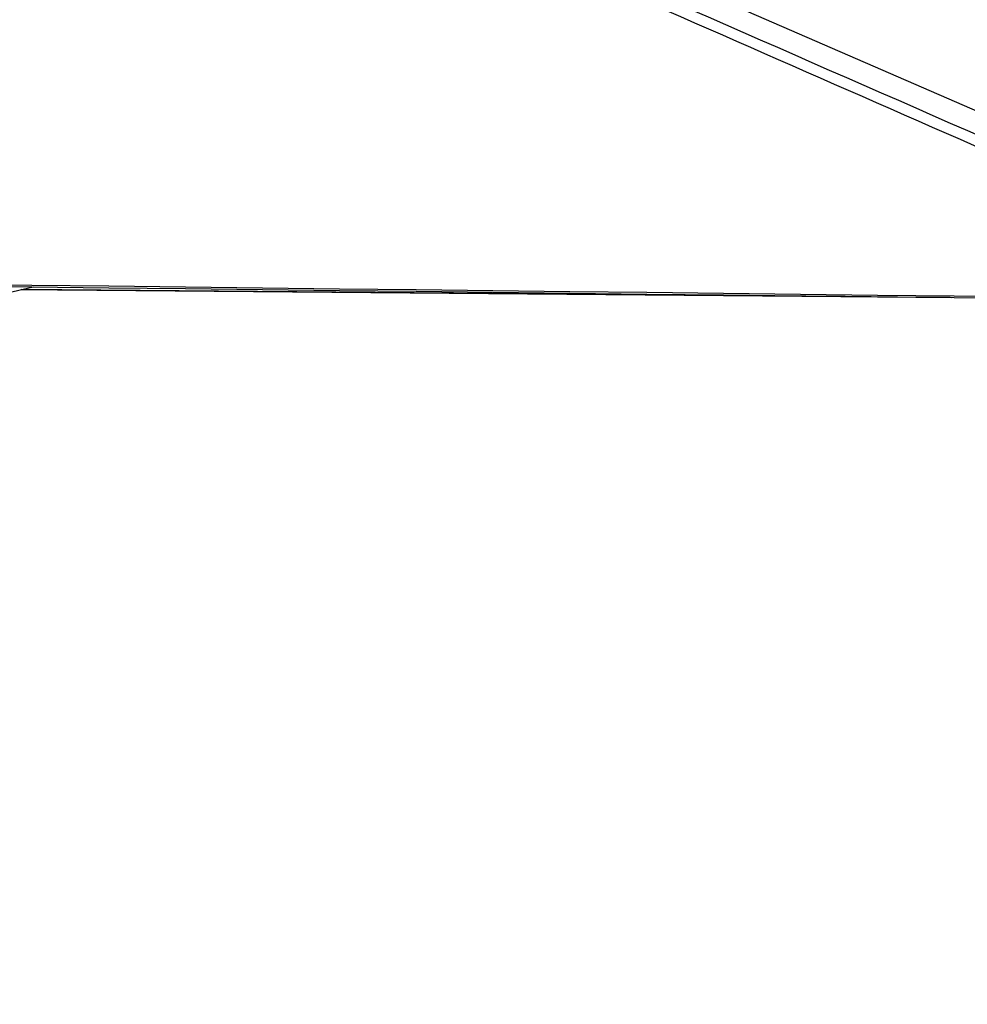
# Model space of a CAD drawing. Header units: millimetres. Extents: x 10 to 13239, y 20 to 10604.
# Tile 27 of 139: x 3136 to 3654, y 2704 to 3242. Entities that reach past the tile are written whole.
import ezdxf

# ---------------------------------------------------------------- set-up
doc = ezdxf.new("R2010")
doc.units = ezdxf.units.MM
doc.layers.add('COMPONENT_GEOMETRY', color=7, linetype='Continuous')
doc.styles.add('SLDTEXTSTYLE0', font='TXT', dxfattribs={"width": 0.75})
doc.dimstyles.new('SLDDIMSTYLE1', dxfattribs={"dimtxt": 75, "dimasz": 3.302, "dimexe": 0, "dimexo": 0.0625, "dimgap": 18.75, "dimtad": 0, "dimtih": 1, "dimtoh": 1, "dimdec": 1, "dimrnd": 1e-09, "dimzin": 12, "dimdsep": 46, "dimtxsty": 'SLDTEXTSTYLE0', "dimsah": 1, "dimcen": 0.09, "dimadec": 0, "dimazin": 3, "dimtfac": 1, "dimtdec": 1, "dimtofl": 0, "dimtmove": 0, "dimatfit": 3, "dimfxl": 1, "dimfrac": 2, "dimtolj": 1, "dimtzin": 12, "dimarcsym": 0})

# ---------------------------------------------------------------- blocks, each defined once
blk = doc.blocks.new('_D_5')
at = {"layer": 'COMPONENT_GEOMETRY', "color": 7}
for p, q in [((3876.96, 3780.57), (483.91, 3780.57)), ((487.09, 3780.57), (487.09, 2443.57)), ((337.04, 2428.34), (314.19, 2428.34)), ((314.19, 2428.34), (314.19, 2309.28)), ((637.14, 2428.34), (659.99, 2428.34)), ((659.99, 2428.34), (659.99, 2309.28)), ((314.19, 2309.28), (337.04, 2309.28)), ((659.99, 2309.28), (637.14, 2309.28)), ((487.09, 860.07), (487.09, 2197.06)), ((3847.07, 860.07), (483.91, 860.07))]:
    blk.add_line(p, q, dxfattribs=at)
for points in [[(487.09, 3780.57), (486.58, 3777.27), (487.6, 3777.27)], [(487.09, 860.07), (487.6, 863.37), (486.58, 863.37)]]:
    blk.add_solid(points, dxfattribs=at)
at = {"layer": 'COMPONENT_GEOMETRY', "color": 7, "char_height": 75, "attachment_point": 1, "style": 'SLDTEXTSTYLE0'}
for s, insert in [('9\'6.98"', (337.04, 2405.96)), ('2920.5mm', (240.94, 2293.74))]:
    blk.add_mtext(s, dxfattribs=dict(at, insert=insert))

msp = doc.modelspace()

# ---------------------------------------------------------------- linework, layer by layer
at = {"color": 7, "linetype": 'Continuous', "lineweight": 25}
msp.add_line((2493.76, 2943.1), (3142.88, 3096.16), dxfattribs=at)
at = {"color": 7, "linetype": 'Continuous', "lineweight": 25, "flags": 128}
for points in [[(2724.92, 3598.19), (2856.72, 3540.93), (3186.13, 3397.79), (3597.9, 3218.88), (3829.87, 3118.09)], [(3100.23, 3097.58), (3142.26, 3097.09), (3184.28, 3096.6), (3226.31, 3096.1), (3268.33, 3095.61), (3310.35, 3095.11), (3352.38, 3094.62), (3436.43, 3093.63), (3478.45, 3093.14), (3520.47, 3092.65), (3562.5, 3092.16), (3604.52, 3091.66), (3646.54, 3091.17), (3688.57, 3090.68), (3730.59, 3090.19), (3772.62, 3089.7), (3811.47, 3089.24), (3850.33, 3088.79)], [(3100.23, 3096.67), (3142.26, 3096.17), (3184.28, 3095.68), (3226.3, 3095.18), (3268.33, 3094.69), (3310.35, 3094.19), (3352.38, 3093.7), (3436.42, 3092.71), (3478.45, 3092.22), (3520.47, 3091.73), (3562.5, 3091.24), (3604.52, 3090.74), (3646.54, 3090.25), (3688.57, 3089.76), (3730.59, 3089.27), (3772.62, 3088.78), (3813.19, 3088.3), (3853.76, 3087.83)], [(3136.4, 3094.64), (3156.23, 3094.47), (3199.06, 3094.1), (3241.9, 3093.73), (3284.73, 3093.36), (3327.56, 3092.99), (3370.4, 3092.62), (3413.23, 3092.26), (3456.06, 3091.89), (3498.9, 3091.52), (3541.73, 3091.15), (3584.56, 3090.79), (3627.4, 3090.42), (3644.88, 3090.27)], [(3644.25, 3090.28), (3629.83, 3090.4), (3587, 3090.77), (3544.17, 3091.14), (3501.34, 3091.5), (3458.5, 3091.87), (3415.67, 3092.24), (3372.84, 3092.61), (3330.01, 3092.98), (3287.17, 3093.34), (3244.34, 3093.71), (3201.51, 3094.08), (3158.68, 3094.45), (3136.43, 3094.64)]]:
    msp.add_lwpolyline(points, dxfattribs=at)
at = {"color": 7, "linetype": 'Continuous', "lineweight": 25}
msp.add_open_spline([(3850.33, 3088.79), (3849.87, 3088.99), (3686.18, 3160.77), (3451.93, 3263.5), (3167.92, 3388.22), (2996.79, 3463.46), (2869.08, 3519.75), (2764.56, 3565.94), (2710.42, 3590.02), (2683.35, 3602.07)], degree=3, knots=[0, 0, 0, 0, 0.001178, 0.420275, 0.601458, 0.730782, 0.860106, 0.930053, 1, 1, 1, 1], dxfattribs=at)
at = {"color": 8, "linetype": 'Continuous', "lineweight": 25}
msp.add_open_spline([(2695.74, 3601.83), (2723.07, 3589.82), (2777.72, 3565.79), (2882.76, 3519.66), (3010.97, 3463.4), (3313.6, 3330.68), (3586.05, 3211.27), (3808.07, 3113.98), (3828.47, 3105.04)], degree=3, knots=[0, 0, 0, 0, 0.072098, 0.144195, 0.277812, 0.411429, 0.945911, 1, 1, 1, 1], dxfattribs=at)

# ---------------------------------------------------------------- dimensions: what is measured, and where the dimension line sits
at = {"layer": 'COMPONENT_GEOMETRY', "color": 7}
dim = msp.add_linear_dim(base=(487.09, 3780.57), p1=(3848.34, 860.07), p2=(3878.23, 3780.57), angle=90, dimstyle='SLDDIMSTYLE1', dxfattribs=at)
dim.commit()
dim.dimension.update_dxf_attribs({"geometry": '_D_5', "text_midpoint": (487.09, 2320.32), "dimtype": 160})

doc.saveas('drawing.dxf')
